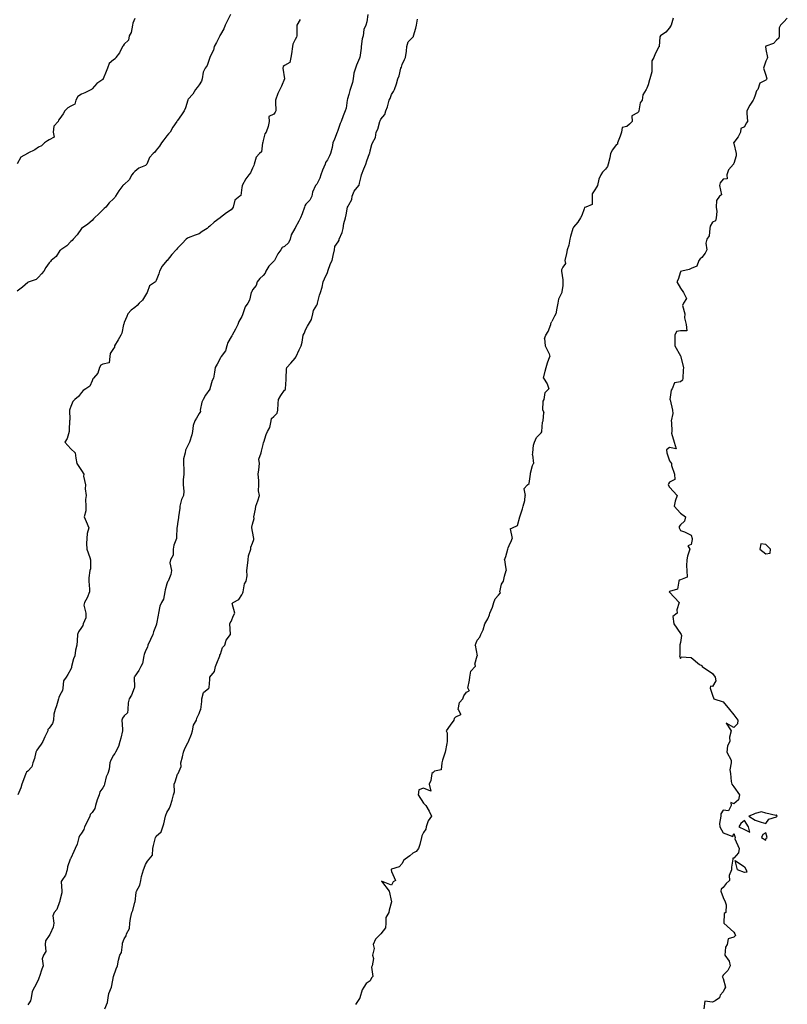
# Model space of a CAD drawing. Header units: inches. Extents: x 158323 to 160611, y 432808 to 437248.
# Tile 181 of 228: x 159704 to 159740, y 436931 to 436978. Entities that reach past the tile are written whole.
import ezdxf

# ---------------------------------------------------------------- set-up
doc = ezdxf.new("R2010")
doc.units = ezdxf.units.IN
doc.header["$MEASUREMENT"] = 0
for name, color, linetype, lineweight in [('Hoogtelijn-bestaand 10.00 M', 7, 'Continuous', 15), ('Hoogtelijn-bestaand 11.00 M', 7, 'Continuous', 15), ('Hoogtelijn-bestaand 12.00 M', 7, 'Continuous', 15), ('Hoogtelijn-bestaand 13.00 M', 7, 'Continuous', 15), ('Hoogtelijn-bestaand 14.00 M', 7, 'Continuous', 15)]:
    doc.layers.add(name, color=color, linetype=linetype, lineweight=lineweight)

msp = doc.modelspace()

# ---------------------------------------------------------------- linework, layer by layer
at = {"layer": 'Hoogtelijn-bestaand 10.00 M', "color": 252, "linetype": 'Continuous', "lineweight": 25}
for p, q in [((159728.578, 436962.922, 10), (159728.69, 436963.25, 10)), ((159728.69, 436963.25, 10), (159728.694, 436963.306, 10)), ((159728.694, 436963.306, 10), (159728.75, 436963.391, 10)), ((159728.406, 436962.594, 10), (159728.456, 436962.75, 10)), ((159728.456, 436962.75, 10), (159728.578, 436962.922, 10)), ((159728.406, 436962.594, 10), (159728.437, 436962.25, 10)), ((159728.437, 436962.25, 10), (159728.615, 436961.885, 10)), ((159728.615, 436961.885, 10), (159728.651, 436961.75, 10)), ((159728.472, 436961.25, 10), (159728.542, 436961.458, 10)), ((159728.542, 436961.458, 10), (159728.651, 436961.75, 10)), ((159728.357, 436960.75, 10), (159728.429, 436961.071, 10)), ((159728.429, 436961.071, 10), (159728.472, 436961.25, 10)), ((159728.357, 436960.75, 10), (159728.521, 436960.479, 10)), ((159728.521, 436960.479, 10), (159728.605, 436960.25, 10)), ((159728.385, 436959.75, 10), (159728.424, 436960.076, 10)), ((159728.424, 436960.076, 10), (159728.605, 436960.25, 10)), ((159728.325, 436959.25, 10), (159728.33, 436959.67, 10)), ((159728.33, 436959.67, 10), (159728.385, 436959.75, 10)), ((159728.325, 436959.25, 10), (159728.363, 436959.138, 10)), ((159728.341, 436958.75, 10), (159728.363, 436959.138, 10)), ((159728.283, 436958.25, 10), (159728.314, 436958.686, 10)), ((159728.314, 436958.686, 10), (159728.341, 436958.75, 10)), ((159728.03, 436957.97, 10), (159728.25, 436958.18, 10)), ((159728.25, 436958.18, 10), (159728.271, 436958.229, 10)), ((159728.271, 436958.229, 10), (159728.283, 436958.25, 10)), ((159727.892, 436957.608, 10), (159727.93, 436957.75, 10)), ((159727.93, 436957.75, 10), (159728.03, 436957.97, 10)), ((159727.845, 436957.155, 10), (159727.852, 436957.25, 10)), ((159727.845, 436957.155, 10), (159727.88, 436956.75, 10)), ((159727.852, 436957.25, 10), (159727.892, 436957.608, 10)), ((159727.843, 436956.657, 10), (159727.88, 436956.75, 10)), ((159727.685, 436955.815, 10), (159727.738, 436956.25, 10)), ((159727.738, 436956.262, 10), (159727.75, 436956.295, 10)), ((159727.738, 436956.25, 10), (159727.738, 436956.262, 10)), ((159727.75, 436956.295, 10), (159727.843, 436956.657, 10)), ((159727.605, 436955.75, 10), (159727.685, 436955.815, 10)), ((159727.432, 436955.568, 10), (159727.605, 436955.75, 10)), ((159727.432, 436955.568, 10), (159727.493, 436955.25, 10)), ((159727.398, 436954.75, 10), (159727.474, 436955.026, 10)), ((159727.474, 436955.026, 10), (159727.493, 436955.25, 10)), ((159727.25, 436954.263, 10), (159727.376, 436954.624, 10)), ((159727.376, 436954.624, 10), (159727.398, 436954.75, 10)), ((159727.142, 436953.858, 10), (159727.244, 436954.25, 10)), ((159727.244, 436954.25, 10), (159727.246, 436954.254, 10)), ((159727.246, 436954.254, 10), (159727.25, 436954.263, 10)), ((159726.798, 436953.702, 10), (159726.9, 436953.75, 10)), ((159726.798, 436953.702, 10), (159726.89, 436953.25, 10)), ((159726.9, 436953.75, 10), (159727.142, 436953.858, 10)), ((159726.75, 436952.913, 10), (159726.856, 436953.144, 10)), ((159726.856, 436953.144, 10), (159726.89, 436953.25, 10)), ((159726.596, 436952.404, 10), (159726.682, 436952.75, 10)), ((159726.682, 436952.75, 10), (159726.697, 436952.803, 10)), ((159726.697, 436952.803, 10), (159726.75, 436952.913, 10)), ((159726.532, 436952.25, 10), (159726.596, 436952.404, 10)), ((159726.532, 436952.25, 10), (159726.576, 436951.924, 10)), ((159726.523, 436951.477, 10), (159726.608, 436951.75, 10)), ((159726.576, 436951.924, 10), (159726.608, 436951.75, 10)), ((159726.39, 436951.111, 10), (159726.486, 436951.25, 10)), ((159726.486, 436951.25, 10), (159726.523, 436951.477, 10)), ((159726.314, 436950.75, 10), (159726.39, 436951.111, 10)), ((159726.314, 436950.75, 10), (159726.321, 436950.679, 10)), ((159725.97, 436950.03, 10), (159726.032, 436950.25, 10)), ((159726.032, 436950.25, 10), (159726.086, 436950.414, 10)), ((159726.086, 436950.414, 10), (159726.25, 436950.599, 10)), ((159726.25, 436950.599, 10), (159726.321, 436950.679, 10)), ((159725.85, 436949.75, 10), (159725.97, 436950.03, 10)), ((159725.616, 436949.25, 10), (159725.664, 436949.336, 10)), ((159725.664, 436949.336, 10), (159725.75, 436949.481, 10)), ((159725.75, 436949.481, 10), (159725.827, 436949.673, 10)), ((159725.827, 436949.673, 10), (159725.85, 436949.75, 10)), ((159725.428, 436948.75, 10), (159725.532, 436948.969, 10)), ((159725.532, 436948.969, 10), (159725.616, 436949.25, 10)), ((159725.187, 436948.313, 10), (159725.25, 436948.494, 10)), ((159725.25, 436948.494, 10), (159725.375, 436948.625, 10)), ((159725.375, 436948.625, 10), (159725.428, 436948.75, 10)), ((159725.157, 436948.25, 10), (159725.187, 436948.313, 10)), ((159725.157, 436948.25, 10), (159725.25, 436947.75, 10)), ((159725.14, 436947.36, 10), (159725.25, 436947.75, 10)), ((159724.907, 436946.75, 10), (159724.964, 436947.036, 10)), ((159724.964, 436947.036, 10), (159725.164, 436947.25, 10)), ((159725.14, 436947.36, 10), (159725.164, 436947.25, 10)), ((159724.812, 436946.25, 10), (159724.888, 436946.612, 10)), ((159724.888, 436946.612, 10), (159724.907, 436946.75, 10)), ((159724.75, 436946.048, 10), (159724.885, 436946.115, 10)), ((159724.812, 436946.25, 10), (159724.885, 436946.115, 10)), ((159724.422, 436945.579, 10), (159724.58, 436945.75, 10)), ((159724.58, 436945.75, 10), (159724.623, 436945.877, 10)), ((159724.623, 436945.877, 10), (159724.75, 436946.048, 10)), ((159724.362, 436945.25, 10), (159724.422, 436945.579, 10)), ((159724.362, 436945.25, 10), (159724.496, 436945.004, 10)), ((159724.25, 436944.906, 10), (159724.496, 436945.004, 10))]:
    msp.add_line(p, q, dxfattribs=at)
for points in [[(159707.841, 436931.25, 10), (159707.965, 436931.535, 10), (159708.006, 436931.75, 10), (159708.034, 436931.966, 10), (159708.161, 436932.25, 10), (159708.169, 436932.331, 10), (159708.246, 436932.75, 10), (159708.246, 436932.754, 10), (159708.25, 436932.759, 10), (159708.383, 436933.117, 10), (159708.446, 436933.25, 10), (159708.482, 436933.518, 10), (159708.554, 436933.75, 10), (159708.628, 436933.872, 10), (159708.671, 436934.25, 10), (159708.68, 436934.32, 10), (159708.75, 436934.515, 10), (159708.839, 436934.661, 10), (159708.863, 436934.75, 10), (159708.992, 436935.008, 10), (159709.021, 436935.25, 10), (159709.039, 436935.461, 10), (159709.101, 436935.75, 10), (159709.156, 436935.844, 10), (159709.25, 436936.225, 10), (159709.259, 436936.241, 10), (159709.258, 436936.25, 10), (159709.317, 436936.683, 10), (159709.324, 436936.75, 10), (159709.477, 436937.023, 10), (159709.528, 436937.25, 10), (159709.566, 436937.434, 10), (159709.656, 436937.75, 10), (159709.678, 436937.822, 10), (159709.75, 436937.988, 10), (159709.847, 436938.153, 10), (159709.912, 436938.25, 10), (159710.069, 436938.431, 10), (159710.097, 436938.75, 10), (159710.119, 436938.881, 10), (159710.215, 436939.25, 10), (159710.224, 436939.276, 10), (159710.25, 436939.315, 10), (159710.485, 436939.515, 10), (159710.562, 436939.75, 10), (159710.605, 436939.895, 10), (159710.679, 436940.25, 10), (159710.696, 436940.304, 10), (159710.75, 436940.423, 10), (159710.872, 436940.629, 10), (159710.909, 436940.75, 10), (159710.997, 436941.003, 10), (159711.056, 436941.25, 10), (159711.099, 436941.401, 10), (159711.086, 436941.75, 10), (159711.133, 436941.867, 10), (159711.25, 436942.214, 10), (159711.265, 436942.235, 10), (159711.269, 436942.25, 10), (159711.42, 436942.58, 10), (159711.398, 436942.75, 10), (159711.477, 436943.024, 10), (159711.517, 436943.25, 10), (159711.582, 436943.418, 10), (159711.75, 436943.723, 10), (159711.761, 436943.739, 10), (159711.764, 436943.75, 10), (159711.904, 436944.096, 10), (159711.94, 436944.25, 10), (159711.994, 436944.506, 10), (159712.127, 436944.75, 10), (159712.154, 436944.846, 10), (159712.25, 436945.062, 10), (159712.3, 436945.2, 10), (159712.338, 436945.25, 10), (159712.386, 436945.614, 10), (159712.386, 436945.75, 10), (159712.458, 436946.042, 10), (159712.705, 436946.25, 10), (159712.722, 436946.278, 10), (159712.75, 436946.65, 10), (159712.755, 436946.745, 10), (159712.758, 436946.75, 10), (159712.978, 436947.022, 10), (159713.025, 436947.25, 10), (159713.088, 436947.412, 10), (159713.216, 436947.75, 10), (159713.219, 436947.781, 10), (159713.25, 436947.83, 10), (159713.354, 436948.146, 10), (159713.453, 436948.25, 10), (159713.512, 436948.488, 10), (159713.718, 436948.75, 10), (159713.724, 436948.776, 10), (159713.696, 436949.25, 10), (159713.707, 436949.293, 10), (159713.75, 436949.362, 10), (159713.859, 436949.641, 10), (159713.927, 436949.75, 10), (159713.802, 436950.198, 10), (159713.843, 436950.25, 10), (159714.103, 436950.397, 10), (159714.25, 436950.603, 10), (159714.291, 436950.709, 10), (159714.31, 436950.75, 10), (159714.374, 436951.126, 10), (159714.45, 436951.25, 10), (159714.502, 436951.498, 10), (159714.485, 436951.75, 10), (159714.514, 436951.986, 10), (159714.549, 436952.25, 10), (159714.567, 436952.433, 10), (159714.671, 436952.75, 10), (159714.669, 436952.831, 10), (159714.75, 436953.02, 10), (159714.806, 436953.194, 10), (159714.818, 436953.25, 10), (159714.75, 436953.577, 10), (159714.72, 436953.75, 10), (159714.722, 436953.778, 10), (159714.75, 436953.911, 10), (159714.822, 436954.178, 10), (159714.815, 436954.25, 10), (159714.892, 436954.608, 10), (159714.906, 436954.75, 10), (159714.999, 436955.001, 10), (159715.071, 436955.25, 10), (159715.032, 436955.468, 10), (159715.045, 436955.75, 10), (159715.039, 436955.961, 10), (159715.022, 436956.25, 10), (159715.047, 436956.453, 10), (159715.079, 436956.75, 10), (159715.045, 436956.955, 10), (159715.151, 436957.25, 10), (159715.178, 436957.322, 10), (159715.25, 436957.636, 10), (159715.271, 436957.729, 10), (159715.272, 436957.75, 10), (159715.388, 436958.112, 10), (159715.445, 436958.25, 10), (159715.56, 436958.44, 10), (159715.63, 436958.75, 10), (159715.645, 436958.855, 10), (159715.75, 436958.956, 10), (159715.898, 436959.102, 10), (159715.927, 436959.25, 10), (159715.947, 436959.553, 10), (159715.971, 436959.75, 10), (159716.068, 436959.932, 10), (159716.25, 436960.183, 10), (159716.286, 436960.214, 10), (159716.3, 436960.25, 10), (159716.32, 436960.68, 10), (159716.319, 436960.75, 10), (159716.333, 436961.167, 10), (159716.357, 436961.25, 10), (159716.548, 436961.452, 10), (159716.75, 436961.685, 10), (159716.779, 436961.721, 10), (159716.787, 436961.75, 10), (159716.927, 436962.073, 10), (159717.023, 436962.25, 10), (159717.067, 436962.433, 10), (159717.116, 436962.75, 10), (159717.165, 436962.835, 10), (159717.25, 436963.04, 10), (159717.324, 436963.177, 10), (159717.364, 436963.25, 10), (159717.512, 436963.488, 10), (159717.577, 436963.75, 10), (159717.599, 436963.901, 10), (159717.75, 436964.163, 10), (159717.782, 436964.219, 10), (159717.787, 436964.25, 10), (159717.88, 436964.62, 10), (159717.927, 436964.75, 10), (159717.999, 436965.001, 10), (159718.054, 436965.25, 10), (159718.117, 436965.383, 10), (159718.25, 436965.693, 10), (159718.268, 436965.732, 10), (159718.267, 436965.75, 10), (159718.391, 436966.109, 10), (159718.471, 436966.25, 10), (159718.518, 436966.482, 10), (159718.585, 436966.75, 10), (159718.601, 436966.899, 10), (159718.75, 436967.115, 10), (159718.797, 436967.203, 10), (159718.797, 436967.25, 10), (159718.946, 436967.554, 10), (159718.991, 436967.75, 10), (159719.015, 436967.985, 10), (159719.104, 436968.25, 10), (159719.122, 436968.378, 10), (159719.197, 436968.75, 10), (159719.218, 436968.782, 10), (159719.25, 436968.855, 10), (159719.397, 436969.103, 10), (159719.404, 436969.25, 10), (159719.506, 436969.495, 10), (159719.719, 436969.75, 10), (159719.731, 436969.769, 10), (159719.75, 436969.865, 10), (159719.824, 436970.176, 10), (159719.846, 436970.25, 10), (159719.957, 436970.543, 10), (159720.04, 436970.75, 10), (159720.095, 436970.905, 10), (159720.219, 436971.25, 10), (159720.228, 436971.272, 10), (159720.25, 436971.377, 10), (159720.331, 436971.669, 10), (159720.358, 436971.75, 10), (159720.492, 436972.008, 10), (159720.535, 436972.25, 10), (159720.602, 436972.398, 10), (159720.704, 436972.75, 10), (159720.713, 436972.787, 10), (159720.75, 436972.863, 10), (159720.929, 436973.071, 10), (159720.99, 436973.25, 10), (159721.065, 436973.435, 10), (159721.144, 436973.75, 10), (159721.178, 436973.822, 10), (159721.25, 436974.008, 10), (159721.341, 436974.159, 10), (159721.387, 436974.25, 10), (159721.484, 436974.516, 10), (159721.546, 436974.75, 10), (159721.607, 436974.893, 10), (159721.688, 436975.25, 10), (159721.709, 436975.291, 10), (159721.75, 436975.412, 10), (159721.858, 436975.642, 10), (159721.896, 436975.75, 10), (159721.954, 436976.047, 10), (159721.959, 436976.25, 10), (159722.021, 436976.479, 10), (159722.25, 436976.7, 10), (159722.274, 436976.726, 10), (159722.281, 436976.75, 10), (159722.378, 436977.122, 10), (159722.414, 436977.25, 10), (159722.461, 436977.539, 10)], [(159734.421, 436977.579, 10), (159734.324, 436977.25, 10), (159734.294, 436977.206, 10), (159734.25, 436977.133, 10), (159734.077, 436976.923, 10), (159733.816, 436976.75, 10), (159733.797, 436976.703, 10), (159733.757, 436976.25, 10), (159733.755, 436976.245, 10), (159733.75, 436976.24, 10), (159733.579, 436975.921, 10), (159733.512, 436975.75, 10), (159733.42, 436975.58, 10), (159733.42, 436975.25, 10), (159733.425, 436975.075, 10), (159733.321, 436974.75, 10), (159733.302, 436974.698, 10), (159733.25, 436974.457, 10), (159733.188, 436974.312, 10), (159733.148, 436974.25, 10), (159733, 436974, 10), (159732.96, 436973.75, 10), (159732.878, 436973.622, 10), (159732.808, 436973.25, 10), (159732.798, 436973.202, 10), (159732.75, 436973.156, 10), (159732.481, 436973.019, 10), (159732.493, 436972.75, 10), (159732.373, 436972.627, 10), (159732.25, 436972.523, 10), (159732.028, 436972.472, 10), (159732.004, 436972.25, 10), (159731.937, 436972.063, 10), (159731.806, 436971.75, 10), (159731.806, 436971.694, 10), (159731.75, 436971.651, 10), (159731.581, 436971.419, 10), (159731.491, 436971.25, 10), (159731.448, 436971.052, 10), (159731.372, 436970.75, 10), (159731.348, 436970.652, 10), (159731.25, 436970.514, 10), (159731.117, 436970.383, 10), (159731.04, 436970.25, 10), (159730.944, 436970.056, 10), (159730.875, 436969.75, 10), (159730.826, 436969.674, 10), (159730.75, 436969.552, 10), (159730.629, 436969.371, 10), (159730.632, 436969.25, 10), (159730.632, 436968.869, 10), (159730.329, 436968.75, 10), (159730.27, 436968.73, 10), (159730.25, 436968.664, 10), (159730.149, 436968.352, 10), (159730.08, 436968.25, 10), (159729.955, 436968.046, 10), (159729.75, 436967.799, 10), (159729.733, 436967.767, 10), (159729.728, 436967.75, 10), (159729.623, 436967.377, 10), (159729.577, 436967.25, 10), (159729.538, 436966.962, 10), (159729.457, 436966.75, 10), (159729.422, 436966.578, 10), (159729.356, 436966.25, 10), (159729.389, 436966.111, 10), (159729.25, 436965.936, 10), (159729.194, 436965.806, 10), (159729.194, 436965.75, 10), (159729.25, 436965.344, 10), (159729.263, 436965.25, 10), (159729.263, 436965.237, 10), (159729.25, 436965.083, 10), (159729.213, 436964.787, 10), (159729.211, 436964.75, 10), (159729.06, 436964.44, 10), (159729.019, 436964.25, 10), (159728.979, 436964.021, 10), (159728.929, 436963.75, 10), (159728.862, 436963.638, 10), (159728.75, 436963.391, 10)], [(159724.25, 436944.906, 10), (159724.175, 436944.825, 10), (159724.159, 436944.75, 10), (159723.984, 436944.516, 10), (159723.808, 436944.25, 10), (159723.848, 436944.152, 10), (159723.848, 436943.75, 10), (159723.841, 436943.659, 10), (159723.75, 436943.25, 10), (159723.63, 436942.87, 10), (159723.603, 436942.75, 10), (159723.574, 436942.426, 10), (159723.25, 436942.357, 10), (159723.195, 436942.305, 10), (159723.134, 436942.25, 10), (159723.081, 436941.919, 10), (159723.011, 436941.75, 10), (159723.083, 436941.417, 10), (159722.75, 436941.562, 10), (159722.52, 436941.48, 10), (159722.49, 436941.25, 10), (159722.75, 436940.858, 10), (159722.858, 436940.75, 10), (159723.012, 436940.488, 10), (159723.125, 436940.25, 10), (159722.964, 436940.036, 10), (159722.865, 436939.75, 10), (159722.85, 436939.65, 10), (159722.75, 436939.489, 10), (159722.664, 436939.336, 10), (159722.654, 436939.25, 10), (159722.57, 436938.93, 10), (159722.514, 436938.75, 10), (159722.401, 436938.599, 10), (159722.25, 436938.52, 10), (159722.104, 436938.396, 10), (159721.888, 436938.25, 10), (159721.816, 436938.184, 10), (159721.75, 436938.04, 10), (159721.612, 436937.888, 10), (159721.25, 436937.771, 10), (159721.236, 436937.764, 10), (159721.237, 436937.75, 10), (159721.25, 436937.673, 10), (159721.427, 436937.25, 10), (159721.318, 436937.182, 10), (159721.25, 436937.021, 10), (159720.786, 436937.214, 10), (159721.143, 436936.75, 10), (159721.25, 436936.25, 10), (159721.143, 436935.857, 10), (159721.12, 436935.75, 10), (159720.981, 436935.519, 10), (159720.99, 436935.25, 10), (159720.965, 436935.035, 10), (159720.75, 436934.75, 10), (159720.494, 436934.507, 10), (159720.389, 436934.25, 10), (159720.431, 436934.069, 10), (159720.36, 436933.75, 10), (159720.406, 436933.594, 10), (159720.338, 436933.25, 10), (159720.31, 436933.19, 10), (159720.38, 436932.75, 10), (159720.313, 436932.687, 10), (159720.25, 436932.554, 10), (159720.07, 436932.43, 10), (159719.958, 436932.25, 10), (159719.875, 436932.125, 10), (159719.766, 436931.75, 10), (159719.765, 436931.735, 10), (159719.75, 436931.728, 10), (159719.56, 436931.44, 10)]]:
    msp.add_polyline3d(points, dxfattribs=at)
at = {"layer": 'Hoogtelijn-bestaand 11.00 M', "color": 252, "linetype": 'Continuous', "lineweight": 25}
for points in [[(159720.144, 436977.75, 11), (159720.091, 436977.409, 11), (159720.046, 436977.25, 11), (159719.948, 436977.052, 11), (159719.929, 436976.75, 11), (159719.88, 436976.62, 11), (159719.829, 436976.25, 11), (159719.823, 436976.177, 11), (159719.763, 436975.75, 11), (159719.759, 436975.741, 11), (159719.75, 436975.711, 11), (159719.617, 436975.383, 11), (159719.563, 436975.25, 11), (159719.484, 436975.016, 11), (159719.459, 436974.75, 11), (159719.419, 436974.581, 11), (159719.323, 436974.25, 11), (159719.304, 436974.196, 11), (159719.25, 436974.01, 11), (159719.194, 436973.806, 11), (159719.172, 436973.75, 11), (159719.131, 436973.37, 11), (159719.085, 436973.25, 11), (159718.985, 436973.015, 11), (159718.901, 436972.75, 11), (159718.851, 436972.649, 11), (159718.75, 436972.383, 11), (159718.719, 436972.281, 11), (159718.707, 436972.25, 11), (159718.578, 436971.922, 11), (159718.508, 436971.75, 11), (159718.47, 436971.53, 11), (159718.4, 436971.25, 11), (159718.355, 436971.145, 11), (159718.25, 436970.96, 11), (159718.164, 436970.836, 11), (159718.15, 436970.75, 11), (159718.028, 436970.472, 11), (159717.951, 436970.25, 11), (159717.897, 436970.103, 11), (159717.75, 436969.817, 11), (159717.72, 436969.78, 11), (159717.7, 436969.75, 11), (159717.556, 436969.444, 11), (159717.518, 436969.25, 11), (159717.427, 436969.073, 11), (159717.25, 436968.875, 11), (159717.193, 436968.808, 11), (159717.175, 436968.75, 11), (159717.073, 436968.427, 11), (159716.994, 436968.25, 11), (159716.916, 436968.084, 11), (159716.75, 436967.773, 11), (159716.74, 436967.76, 11), (159716.733, 436967.75, 11), (159716.552, 436967.448, 11), (159716.513, 436967.25, 11), (159716.43, 436967.07, 11), (159716.25, 436966.905, 11), (159716.141, 436966.859, 11), (159716.072, 436966.75, 11), (159715.94, 436966.56, 11), (159715.776, 436966.25, 11), (159715.765, 436966.235, 11), (159715.75, 436966.22, 11), (159715.513, 436965.987, 11), (159715.378, 436965.75, 11), (159715.341, 436965.659, 11), (159715.25, 436965.547, 11), (159715.1, 436965.4, 11), (159714.975, 436965.25, 11), (159714.918, 436965.083, 11), (159714.75, 436964.872, 11), (159714.716, 436964.784, 11), (159714.693, 436964.75, 11), (159714.609, 436964.391, 11), (159714.53, 436964.25, 11), (159714.414, 436964.086, 11), (159714.301, 436963.75, 11), (159714.289, 436963.711, 11), (159714.25, 436963.625, 11), (159714.112, 436963.389, 11), (159714.06, 436963.25, 11), (159713.962, 436963.038, 11), (159713.794, 436962.75, 11), (159713.778, 436962.722, 11), (159713.75, 436962.68, 11), (159713.594, 436962.406, 11), (159713.543, 436962.25, 11), (159713.484, 436962.016, 11), (159713.292, 436961.75, 11), (159713.273, 436961.727, 11), (159713.25, 436961.696, 11), (159713.103, 436961.397, 11), (159713.006, 436961.25, 11), (159712.975, 436961.025, 11), (159712.922, 436960.75, 11), (159712.871, 436960.629, 11), (159712.758, 436960.25, 11), (159712.756, 436960.244, 11), (159712.75, 436960.236, 11), (159712.55, 436959.95, 11), (159712.446, 436959.75, 11), (159712.375, 436959.625, 11), (159712.309, 436959.25, 11), (159712.321, 436959.179, 11), (159712.25, 436959.094, 11), (159712.13, 436958.87, 11), (159712.048, 436958.75, 11), (159711.976, 436958.524, 11), (159711.941, 436958.25, 11), (159711.908, 436958.092, 11), (159711.797, 436957.75, 11), (159711.783, 436957.717, 11), (159711.75, 436957.627, 11), (159711.623, 436957.377, 11), (159711.597, 436957.25, 11), (159711.529, 436956.972, 11), (159711.524, 436956.75, 11), (159711.534, 436956.466, 11), (159711.537, 436956.25, 11), (159711.516, 436955.984, 11), (159711.504, 436955.75, 11), (159711.547, 436955.453, 11), (159711.524, 436955.25, 11), (159711.432, 436955.068, 11), (159711.348, 436954.75, 11), (159711.345, 436954.655, 11), (159711.298, 436954.25, 11), (159711.294, 436954.206, 11), (159711.25, 436953.946, 11), (159711.224, 436953.776, 11), (159711.207, 436953.75, 11), (159711.19, 436953.31, 11), (159711.198, 436953.25, 11), (159711.074, 436952.926, 11), (159711.044, 436952.75, 11), (159711.036, 436952.464, 11), (159710.919, 436952.25, 11), (159710.892, 436952.108, 11), (159710.958, 436951.75, 11), (159710.935, 436951.566, 11), (159710.803, 436951.25, 11), (159710.782, 436951.218, 11), (159710.75, 436951.13, 11), (159710.662, 436950.838, 11), (159710.659, 436950.75, 11), (159710.592, 436950.408, 11), (159710.498, 436950.25, 11), (159710.42, 436950.08, 11), (159710.353, 436949.75, 11), (159710.339, 436949.661, 11), (159710.266, 436949.25, 11), (159710.264, 436949.236, 11), (159710.25, 436949.195, 11), (159710.12, 436948.88, 11), (159710.083, 436948.75, 11), (159709.984, 436948.516, 11), (159709.854, 436948.25, 11), (159709.836, 436948.164, 11), (159709.75, 436947.996, 11), (159709.685, 436947.815, 11), (159709.667, 436947.75, 11), (159709.604, 436947.396, 11), (159709.535, 436947.25, 11), (159709.434, 436947.066, 11), (159709.25, 436946.807, 11), (159709.232, 436946.768, 11), (159709.224, 436946.75, 11), (159709.226, 436946.274, 11), (159709.224, 436946.25, 11), (159709.087, 436945.913, 11), (159708.988, 436945.75, 11), (159708.939, 436945.561, 11), (159708.925, 436945.25, 11), (159708.904, 436945.096, 11), (159708.75, 436944.944, 11), (159708.665, 436944.835, 11), (159708.638, 436944.75, 11), (159708.679, 436944.321, 11), (159708.676, 436944.25, 11), (159708.589, 436943.911, 11), (159708.547, 436943.75, 11), (159708.484, 436943.516, 11), (159708.343, 436943.25, 11), (159708.316, 436943.185, 11), (159708.25, 436943.106, 11), (159708.133, 436942.867, 11), (159708.087, 436942.75, 11), (159708.045, 436942.455, 11), (159707.989, 436942.25, 11), (159707.912, 436942.088, 11), (159707.83, 436941.75, 11), (159707.812, 436941.688, 11), (159707.75, 436941.583, 11), (159707.614, 436941.386, 11), (159707.578, 436941.25, 11), (159707.487, 436941.013, 11), (159707.411, 436940.75, 11), (159707.386, 436940.614, 11), (159707.25, 436940.424, 11), (159707.168, 436940.332, 11), (159707.149, 436940.25, 11), (159707.014, 436939.986, 11), (159706.898, 436939.75, 11), (159706.868, 436939.632, 11), (159706.75, 436939.462, 11), (159706.665, 436939.335, 11), (159706.638, 436939.25, 11), (159706.55, 436938.95, 11), (159706.456, 436938.75, 11), (159706.393, 436938.607, 11), (159706.25, 436938.29, 11), (159706.238, 436938.262, 11), (159706.23, 436938.25, 11), (159706.107, 436937.893, 11), (159706.079, 436937.75, 11), (159706.007, 436937.493, 11), (159705.832, 436937.25, 11), (159705.8, 436937.2, 11), (159705.836, 436936.75, 11), (159705.834, 436936.666, 11), (159705.75, 436936.318, 11), (159705.737, 436936.263, 11), (159705.732, 436936.25, 11), (159705.603, 436935.897, 11), (159705.481, 436935.75, 11), (159705.412, 436935.588, 11), (159705.468, 436935.25, 11), (159705.43, 436935.07, 11), (159705.289, 436934.75, 11), (159705.282, 436934.718, 11), (159705.25, 436934.678, 11), (159705.074, 436934.426, 11), (159705.061, 436934.25, 11), (159705.083, 436933.918, 11), (159704.987, 436933.75, 11), (159704.921, 436933.579, 11), (159704.96, 436933.25, 11), (159704.894, 436933.106, 11), (159704.792, 436932.75, 11), (159704.783, 436932.717, 11), (159704.75, 436932.623, 11), (159704.628, 436932.373, 11), (159704.556, 436932.25, 11), (159704.45, 436932.05, 11), (159704.402, 436931.75, 11), (159704.379, 436931.621, 11), (159704.25, 436931.425, 11)], [(159739.75, 436977.581, 11), (159739.582, 436977.418, 11), (159739.434, 436977.25, 11), (159739.374, 436977.126, 11), (159739.37, 436976.75, 11), (159739.347, 436976.653, 11), (159739.25, 436976.557, 11), (159739.103, 436976.397, 11), (159738.75, 436976.271, 11), (159738.74, 436976.26, 11), (159738.736, 436976.25, 11), (159738.75, 436976.117, 11), (159738.831, 436975.75, 11), (159738.808, 436975.692, 11), (159738.75, 436975.567, 11), (159738.664, 436975.336, 11), (159738.638, 436975.25, 11), (159738.75, 436974.911, 11), (159738.791, 436974.75, 11), (159738.785, 436974.716, 11), (159738.75, 436974.679, 11), (159738.463, 436974.537, 11), (159738.37, 436974.25, 11), (159738.315, 436974.185, 11), (159738.25, 436973.976, 11), (159738.185, 436973.815, 11), (159738.154, 436973.75, 11), (159737.992, 436973.508, 11), (159737.856, 436973.25, 11), (159737.86, 436973.14, 11), (159737.888, 436972.75, 11), (159737.834, 436972.666, 11), (159737.75, 436972.505, 11), (159737.581, 436972.419, 11), (159737.56, 436972.25, 11), (159737.46, 436972.04, 11), (159737.25, 436971.763, 11), (159737.239, 436971.761, 11), (159737.243, 436971.75, 11), (159737.25, 436971.728, 11), (159737.361, 436971.25, 11), (159737.354, 436971.146, 11), (159737.25, 436970.792, 11), (159737.237, 436970.763, 11), (159737.231, 436970.75, 11), (159737.005, 436970.495, 11), (159736.923, 436970.25, 11), (159736.938, 436970.062, 11), (159736.75, 436970.047, 11), (159736.615, 436969.885, 11), (159736.577, 436969.75, 11), (159736.674, 436969.326, 11), (159736.574, 436969.25, 11), (159736.44, 436969.06, 11), (159736.419, 436968.75, 11), (159736.463, 436968.537, 11), (159736.429, 436968.25, 11), (159736.394, 436968.106, 11), (159736.25, 436968.042, 11), (159736.144, 436967.856, 11), (159736.123, 436967.75, 11), (159736.098, 436967.402, 11), (159735.99, 436967.25, 11), (159735.948, 436967.052, 11), (159735.982, 436966.75, 11), (159735.91, 436966.59, 11), (159735.75, 436966.391, 11), (159735.675, 436966.325, 11), (159735.617, 436966.25, 11), (159735.519, 436965.981, 11), (159735.25, 436965.875, 11), (159735.169, 436965.831, 11), (159734.821, 436965.75, 11), (159734.761, 436965.739, 11), (159734.75, 436965.721, 11), (159734.647, 436965.353, 11), (159734.582, 436965.25, 11), (159734.75, 436964.959, 11), (159734.896, 436964.75, 11), (159735.037, 436964.463, 11), (159734.896, 436964.25, 11), (159734.853, 436964.147, 11), (159734.963, 436963.75, 11), (159734.942, 436963.558, 11), (159735.025, 436963.25, 11), (159735.05, 436962.95, 11), (159734.75, 436962.959, 11), (159734.57, 436962.93, 11), (159734.5, 436962.75, 11), (159734.492, 436962.509, 11), (159734.487, 436962.25, 11), (159734.75, 436961.781, 11), (159734.779, 436961.75, 11), (159734.777, 436961.723, 11), (159734.9, 436961.25, 11), (159734.875, 436961.125, 11), (159734.869, 436960.75, 11), (159734.845, 436960.656, 11), (159734.75, 436960.566, 11), (159734.477, 436960.523, 11), (159734.363, 436960.25, 11), (159734.325, 436960.175, 11), (159734.262, 436959.75, 11), (159734.267, 436959.733, 11), (159734.391, 436959.25, 11), (159734.403, 436959.097, 11), (159734.319, 436958.75, 11), (159734.337, 436958.663, 11), (159734.354, 436958.25, 11), (159734.333, 436958.167, 11), (159734.466, 436957.75, 11), (159734.557, 436957.443, 11), (159734.25, 436957.5, 11), (159734.108, 436957.392, 11), (159734.118, 436957.25, 11), (159734.25, 436956.87, 11), (159734.344, 436956.75, 11), (159734.341, 436956.659, 11), (159734.474, 436956.25, 11), (159734.489, 436956.011, 11), (159734.25, 436955.871, 11), (159734.201, 436955.799, 11), (159734.184, 436955.75, 11), (159734.25, 436955.644, 11), (159734.602, 436955.25, 11), (159734.515, 436954.985, 11), (159734.469, 436954.75, 11), (159734.75, 436954.43, 11), (159734.991, 436954.25, 11), (159734.947, 436954.053, 11), (159734.75, 436953.889, 11), (159734.689, 436953.811, 11), (159734.697, 436953.75, 11), (159734.75, 436953.619, 11), (159734.942, 436953.558, 11), (159735.25, 436953.393, 11), (159735.301, 436953.25, 11), (159735.304, 436953.196, 11), (159735.25, 436952.964, 11), (159735.1, 436952.9, 11), (159735.188, 436952.75, 11), (159735.089, 436952.411, 11), (159735.058, 436952.25, 11), (159735.041, 436951.959, 11), (159735.052, 436951.75, 11), (159735.068, 436951.432, 11), (159734.75, 436951.312, 11), (159734.702, 436951.298, 11), (159734.672, 436951.25, 11), (159734.625, 436950.875, 11), (159734.25, 436950.768, 11), (159734.239, 436950.761, 11), (159734.235, 436950.75, 11), (159734.25, 436950.731, 11), (159734.696, 436950.25, 11), (159734.588, 436949.912, 11), (159734.6, 436949.75, 11), (159734.406, 436949.594, 11), (159734.452, 436949.25, 11), (159734.75, 436948.794, 11), (159734.791, 436948.75, 11), (159734.798, 436948.703, 11), (159734.75, 436948.375, 11), (159734.733, 436948.267, 11), (159734.732, 436948.25, 11), (159734.732, 436947.768, 11), (159734.706, 436947.75, 11), (159734.75, 436947.625, 11), (159734.794, 436947.706, 11), (159735.25, 436947.67, 11), (159735.65, 436947.35, 11), (159735.75, 436947.3, 11), (159735.771, 436947.25, 11), (159736.25, 436946.922, 11), (159736.386, 436946.75, 11), (159736.408, 436946.592, 11), (159736.25, 436946.321, 11), (159736.167, 436946.333, 11), (159736.139, 436946.25, 11), (159736.25, 436945.917, 11), (159736.312, 436945.75, 11), (159736.75, 436945.604, 11), (159737.054, 436945.25, 11), (159737.25, 436945, 11), (159737.433, 436944.75, 11), (159737.422, 436944.578, 11), (159737.25, 436944.406, 11), (159736.893, 436944.607, 11), (159737.131, 436944.25, 11), (159737.046, 436943.954, 11), (159737.06, 436943.75, 11), (159736.959, 436943.541, 11), (159736.93, 436943.25, 11), (159737.119, 436942.882, 11), (159737.131, 436942.75, 11), (159737.07, 436942.43, 11), (159737.1, 436942.25, 11), (159737.125, 436941.875, 11), (159737.158, 436941.75, 11), (159737.25, 436941.629, 11), (159737.512, 436941.25, 11), (159737.474, 436941.026, 11), (159737.25, 436940.827, 11), (159737.107, 436940.893, 11), (159737.125, 436940.75, 11), (159737, 436940.5, 11), (159736.75, 436940.536, 11), (159736.637, 436940.363, 11), (159736.643, 436940.25, 11), (159736.585, 436939.915, 11), (159736.601, 436939.75, 11), (159736.75, 436939.482, 11), (159737.203, 436939.297, 11), (159737.25, 436939.438, 11), (159737.315, 436939.25, 11), (159737.3, 436939.2, 11), (159737.495, 436938.75, 11), (159737.467, 436938.533, 11), (159737.25, 436938.286, 11), (159737.203, 436938.298, 11), (159737.205, 436938.25, 11), (159737.135, 436937.865, 11), (159737.139, 436937.75, 11), (159737.026, 436937.474, 11), (159737.043, 436937.25, 11), (159736.9, 436937.1, 11), (159736.75, 436936.917, 11), (159736.658, 436936.842, 11), (159736.648, 436936.75, 11), (159736.75, 436936.45, 11), (159736.85, 436936.25, 11), (159736.898, 436936.102, 11), (159736.87, 436935.75, 11), (159736.804, 436935.696, 11), (159736.787, 436935.25, 11), (159737.25, 436934.833, 11), (159737.298, 436934.75, 11), (159737.326, 436934.674, 11), (159737.25, 436934.589, 11), (159736.987, 436934.513, 11), (159736.941, 436934.25, 11), (159736.866, 436934.134, 11), (159736.836, 436933.75, 11), (159737.031, 436933.469, 11), (159737.083, 436933.25, 11), (159736.969, 436933.031, 11), (159736.75, 436932.812, 11), (159736.735, 436932.765, 11), (159736.713, 436932.75, 11), (159736.75, 436932.659, 11), (159736.857, 436932.25, 11), (159736.816, 436932.184, 11), (159736.75, 436932.045, 11), (159736.617, 436931.883, 11), (159736.574, 436931.75, 11), (159736.386, 436931.614, 11), (159736.25, 436931.562, 11), (159735.893, 436931.607, 11), (159735.85, 436931.25, 11)]]:
    msp.add_polyline3d(points, dxfattribs=at)
for points in [[(159738.469, 436952.75, 11), (159738.75, 436952.521, 11), (159738.944, 436952.556, 11), (159738.961, 436952.75, 11), (159738.75, 436952.963, 11), (159738.511, 436952.989, 11)], [(159737.95, 436940.25, 11), (159738.25, 436940.062, 11), (159738.523, 436939.977, 11), (159738.75, 436939.906, 11), (159738.891, 436940.109, 11), (159739.25, 436940.217, 11), (159739.264, 436940.236, 11), (159739.273, 436940.25, 11), (159739.25, 436940.312, 11), (159739.217, 436940.283, 11), (159738.75, 436940.391, 11), (159738.546, 436940.454, 11), (159738.25, 436940.386, 11), (159738.159, 436940.341, 11)], [(159737.477, 436939.75, 11), (159737.75, 436939.635, 11), (159738, 436939.5, 11), (159737.938, 436939.75, 11), (159737.75, 436940.05, 11), (159737.583, 436939.917, 11)], [(159738.55, 436939.25, 11), (159738.75, 436939.125, 11), (159738.768, 436939.232, 11), (159738.804, 436939.25, 11), (159738.75, 436939.472, 11), (159738.607, 436939.393, 11)], [(159737.321, 436938.179, 11), (159737.75, 436937.88, 11), (159737.83, 436937.75, 11), (159737.859, 436937.641, 11), (159737.75, 436937.62, 11), (159737.417, 436937.75, 11)]]:
    msp.add_polyline3d(points, close=True, dxfattribs=at)
at = {"layer": 'Hoogtelijn-bestaand 12.00 M', "color": 252, "linetype": 'Continuous', "lineweight": 25}
msp.add_polyline3d([(159716.979, 436977.521, 12), (159716.828, 436977.25, 12), (159716.822, 436977.178, 12), (159716.822, 436976.75, 12), (159716.812, 436976.688, 12), (159716.75, 436976.579, 12), (159716.632, 436976.368, 12), (159716.624, 436976.25, 12), (159716.578, 436975.922, 12), (159716.536, 436975.75, 12), (159716.493, 436975.507, 12), (159716.25, 436975.373, 12), (159716.18, 436975.32, 12), (159716.163, 436975.25, 12), (159716.25, 436974.75, 12), (159716.099, 436974.401, 12), (159716.031, 436974.25, 12), (159715.934, 436974.066, 12), (159715.831, 436973.75, 12), (159715.825, 436973.675, 12), (159715.845, 436973.25, 12), (159715.816, 436973.184, 12), (159715.75, 436973.096, 12), (159715.513, 436972.987, 12), (159715.528, 436972.75, 12), (159715.477, 436972.523, 12), (159715.39, 436972.25, 12), (159715.322, 436972.178, 12), (159715.25, 436971.861, 12), (159715.229, 436971.771, 12), (159715.224, 436971.75, 12), (159715.164, 436971.336, 12), (159715.083, 436971.25, 12), (159714.924, 436971.076, 12), (159714.828, 436970.75, 12), (159714.812, 436970.688, 12), (159714.75, 436970.56, 12), (159714.654, 436970.346, 12), (159714.579, 436970.25, 12), (159714.44, 436970.061, 12), (159714.268, 436969.75, 12), (159714.267, 436969.733, 12), (159714.25, 436969.656, 12), (159714.206, 436969.294, 12), (159714.156, 436969.25, 12), (159713.926, 436969.074, 12), (159713.848, 436968.75, 12), (159713.807, 436968.693, 12), (159713.75, 436968.61, 12), (159713.528, 436968.472, 12), (159713.25, 436968.262, 12), (159713.245, 436968.255, 12), (159713.238, 436968.25, 12), (159712.963, 436968.037, 12), (159712.75, 436967.846, 12), (159712.696, 436967.804, 12), (159712.628, 436967.75, 12), (159712.393, 436967.607, 12), (159712.25, 436967.5, 12), (159712.069, 436967.431, 12), (159711.75, 436967.314, 12), (159711.713, 436967.287, 12), (159711.653, 436967.25, 12), (159711.459, 436967.041, 12), (159711.25, 436966.827, 12), (159711.22, 436966.78, 12), (159711.185, 436966.75, 12), (159710.977, 436966.523, 12), (159710.755, 436966.25, 12), (159710.753, 436966.247, 12), (159710.75, 436966.244, 12), (159710.521, 436965.979, 12), (159710.407, 436965.75, 12), (159710.373, 436965.627, 12), (159710.25, 436965.315, 12), (159710.225, 436965.275, 12), (159710.208, 436965.25, 12), (159709.932, 436965.068, 12), (159709.818, 436964.75, 12), (159709.8, 436964.7, 12), (159709.75, 436964.622, 12), (159709.602, 436964.399, 12), (159709.458, 436964.25, 12), (159709.364, 436964.136, 12), (159709.25, 436964.053, 12), (159709.074, 436963.926, 12), (159708.922, 436963.75, 12), (159708.869, 436963.631, 12), (159708.75, 436963.345, 12), (159708.727, 436963.273, 12), (159708.721, 436963.25, 12), (159708.644, 436962.856, 12), (159708.602, 436962.75, 12), (159708.469, 436962.531, 12), (159708.299, 436962.25, 12), (159708.299, 436962.201, 12), (159708.25, 436962.136, 12), (159708.102, 436961.898, 12), (159708.08, 436961.75, 12), (159708.047, 436961.453, 12), (159707.75, 436961.399, 12), (159707.654, 436961.347, 12), (159707.598, 436961.25, 12), (159707.515, 436960.985, 12), (159707.318, 436960.75, 12), (159707.291, 436960.709, 12), (159707.25, 436960.625, 12), (159707.138, 436960.362, 12), (159706.956, 436960.25, 12), (159706.829, 436960.171, 12), (159706.75, 436960.071, 12), (159706.62, 436959.88, 12), (159706.441, 436959.75, 12), (159706.349, 436959.651, 12), (159706.25, 436959.411, 12), (159706.21, 436959.29, 12), (159706.201, 436959.25, 12), (159706.206, 436958.795, 12), (159706.193, 436958.75, 12), (159706.172, 436958.328, 12), (159706.186, 436958.25, 12), (159706.083, 436957.917, 12), (159705.979, 436957.75, 12), (159706.25, 436957.44, 12), (159706.464, 436957.25, 12), (159706.495, 436957.005, 12), (159706.535, 436956.75, 12), (159706.75, 436956.417, 12), (159706.871, 436956.25, 12), (159706.845, 436956.156, 12), (159706.938, 436955.75, 12), (159706.927, 436955.573, 12), (159706.973, 436955.25, 12), (159706.939, 436955.061, 12), (159706.954, 436954.75, 12), (159706.964, 436954.536, 12), (159706.886, 436954.25, 12), (159706.968, 436954.033, 12), (159707.094, 436953.75, 12), (159707.017, 436953.483, 12), (159706.998, 436953.25, 12), (159706.987, 436953.013, 12), (159707.003, 436952.75, 12), (159707.139, 436952.361, 12), (159707.169, 436952.25, 12), (159707.169, 436951.831, 12), (159707.142, 436951.75, 12), (159707.101, 436951.399, 12), (159707.103, 436951.25, 12), (159707.127, 436950.873, 12), (159707.134, 436950.75, 12), (159707.026, 436950.474, 12), (159706.902, 436950.25, 12), (159706.872, 436950.129, 12), (159706.965, 436949.75, 12), (159706.965, 436949.535, 12), (159706.839, 436949.25, 12), (159706.823, 436949.177, 12), (159706.75, 436949.076, 12), (159706.617, 436948.883, 12), (159706.565, 436948.75, 12), (159706.549, 436948.451, 12), (159706.535, 436948.25, 12), (159706.476, 436948.024, 12), (159706.439, 436947.75, 12), (159706.382, 436947.618, 12), (159706.294, 436947.25, 12), (159706.29, 436947.21, 12), (159706.25, 436947.13, 12), (159706.123, 436946.877, 12), (159706.036, 436946.75, 12), (159705.922, 436946.578, 12), (159705.878, 436946.25, 12), (159705.864, 436946.136, 12), (159705.75, 436945.911, 12), (159705.701, 436945.799, 12), (159705.675, 436945.75, 12), (159705.582, 436945.418, 12), (159705.531, 436945.25, 12), (159705.466, 436945.034, 12), (159705.445, 436944.75, 12), (159705.406, 436944.594, 12), (159705.25, 436944.377, 12), (159705.186, 436944.314, 12), (159705.188, 436944.25, 12), (159705.041, 436943.959, 12), (159704.953, 436943.75, 12), (159704.873, 436943.627, 12), (159704.75, 436943.447, 12), (159704.662, 436943.339, 12), (159704.627, 436943.25, 12), (159704.554, 436942.947, 12), (159704.484, 436942.75, 12), (159704.435, 436942.565, 12), (159704.25, 436942.364, 12), (159704.181, 436942.319, 12), (159704.158, 436942.25, 12), (159704.041, 436941.959, 12), (159703.964, 436941.75, 12), (159703.917, 436941.583, 12), (159703.783, 436941.25, 12)], dxfattribs=at)
at = {"layer": 'Hoogtelijn-bestaand 13.00 M', "color": 252, "linetype": 'Continuous', "lineweight": 25}
msp.add_polyline3d([(159713.716, 436977.75, 13), (159713.563, 436977.437, 13), (159713.468, 436977.25, 13), (159713.409, 436977.091, 13), (159713.25, 436976.823, 13), (159713.227, 436976.773, 13), (159713.218, 436976.75, 13), (159713.061, 436976.439, 13), (159712.963, 436976.25, 13), (159712.919, 436976.081, 13), (159712.75, 436975.755, 13), (159712.748, 436975.752, 13), (159712.748, 436975.75, 13), (159712.633, 436975.367, 13), (159712.54, 436975.25, 13), (159712.443, 436975.058, 13), (159712.393, 436974.75, 13), (159712.36, 436974.64, 13), (159712.25, 436974.463, 13), (159712.166, 436974.334, 13), (159712.086, 436974.25, 13), (159711.965, 436974.035, 13), (159711.75, 436973.796, 13), (159711.733, 436973.767, 13), (159711.726, 436973.75, 13), (159711.618, 436973.383, 13), (159711.553, 436973.25, 13), (159711.434, 436973.066, 13), (159711.25, 436972.8, 13), (159711.227, 436972.773, 13), (159711.207, 436972.75, 13), (159711.023, 436972.477, 13), (159710.904, 436972.25, 13), (159710.825, 436972.175, 13), (159710.75, 436972.08, 13), (159710.61, 436971.891, 13), (159710.499, 436971.75, 13), (159710.401, 436971.599, 13), (159710.25, 436971.409, 13), (159710.179, 436971.321, 13), (159710.104, 436971.25, 13), (159709.927, 436971.073, 13), (159709.803, 436970.75, 13), (159709.78, 436970.72, 13), (159709.75, 436970.696, 13), (159709.429, 436970.571, 13), (159709.25, 436970.418, 13), (159709.168, 436970.332, 13), (159709.101, 436970.25, 13), (159708.978, 436970.022, 13), (159708.75, 436969.809, 13), (159708.716, 436969.784, 13), (159708.691, 436969.75, 13), (159708.494, 436969.506, 13), (159708.338, 436969.25, 13), (159708.309, 436969.191, 13), (159708.25, 436969.131, 13), (159708.055, 436968.945, 13), (159707.895, 436968.75, 13), (159707.813, 436968.687, 13), (159707.75, 436968.611, 13), (159707.571, 436968.429, 13), (159707.361, 436968.25, 13), (159707.311, 436968.189, 13), (159707.25, 436968.125, 13), (159707.058, 436967.942, 13), (159706.75, 436967.75, 13), (159706.558, 436967.442, 13), (159706.362, 436967.25, 13), (159706.314, 436967.186, 13), (159706.25, 436967.131, 13), (159706.073, 436966.927, 13), (159705.785, 436966.75, 13), (159705.768, 436966.732, 13), (159705.75, 436966.711, 13), (159705.57, 436966.43, 13), (159705.343, 436966.25, 13), (159705.3, 436966.2, 13), (159705.25, 436966.134, 13), (159705.086, 436965.915, 13), (159705, 436965.75, 13), (159704.883, 436965.617, 13), (159704.75, 436965.462, 13), (159704.635, 436965.365, 13), (159704.307, 436965.25, 13), (159704.268, 436965.232, 13), (159704.25, 436965.216, 13), (159703.998, 436965.002, 13), (159703.75, 436964.814, 13)], dxfattribs=at)
at = {"layer": 'Hoogtelijn-bestaand 14.00 M', "color": 252, "linetype": 'Continuous', "lineweight": 25}
msp.add_polyline3d([(159709.25, 436977.574, 14), (159709.148, 436977.352, 14), (159709.139, 436977.25, 14), (159709.081, 436976.919, 14), (159708.985, 436976.75, 14), (159708.948, 436976.552, 14), (159708.75, 436976.362, 14), (159708.704, 436976.296, 14), (159708.68, 436976.25, 14), (159708.531, 436975.969, 14), (159708.362, 436975.75, 14), (159708.324, 436975.676, 14), (159708.25, 436975.641, 14), (159708.045, 436975.455, 14), (159707.972, 436975.25, 14), (159707.916, 436975.085, 14), (159707.772, 436974.75, 14), (159707.763, 436974.737, 14), (159707.75, 436974.717, 14), (159707.473, 436974.527, 14), (159707.25, 436974.271, 14), (159707.242, 436974.258, 14), (159707.227, 436974.25, 14), (159706.917, 436974.083, 14), (159706.75, 436974.034, 14), (159706.584, 436973.916, 14), (159706.49, 436973.75, 14), (159706.445, 436973.555, 14), (159706.25, 436973.466, 14), (159706.115, 436973.385, 14), (159705.982, 436973.25, 14), (159705.893, 436973.107, 14), (159705.75, 436972.891, 14), (159705.688, 436972.812, 14), (159705.668, 436972.75, 14), (159705.467, 436972.533, 14), (159705.427, 436972.25, 14), (159705.481, 436972.02, 14), (159705.25, 436971.888, 14), (159705.163, 436971.838, 14), (159705.025, 436971.75, 14), (159704.883, 436971.617, 14), (159704.75, 436971.546, 14), (159704.574, 436971.426, 14), (159704.25, 436971.266, 14), (159704.242, 436971.258, 14), (159704.224, 436971.25, 14), (159703.923, 436971.077, 14), (159703.75, 436970.776, 14)], dxfattribs=at)

doc.saveas('drawing.dxf')
